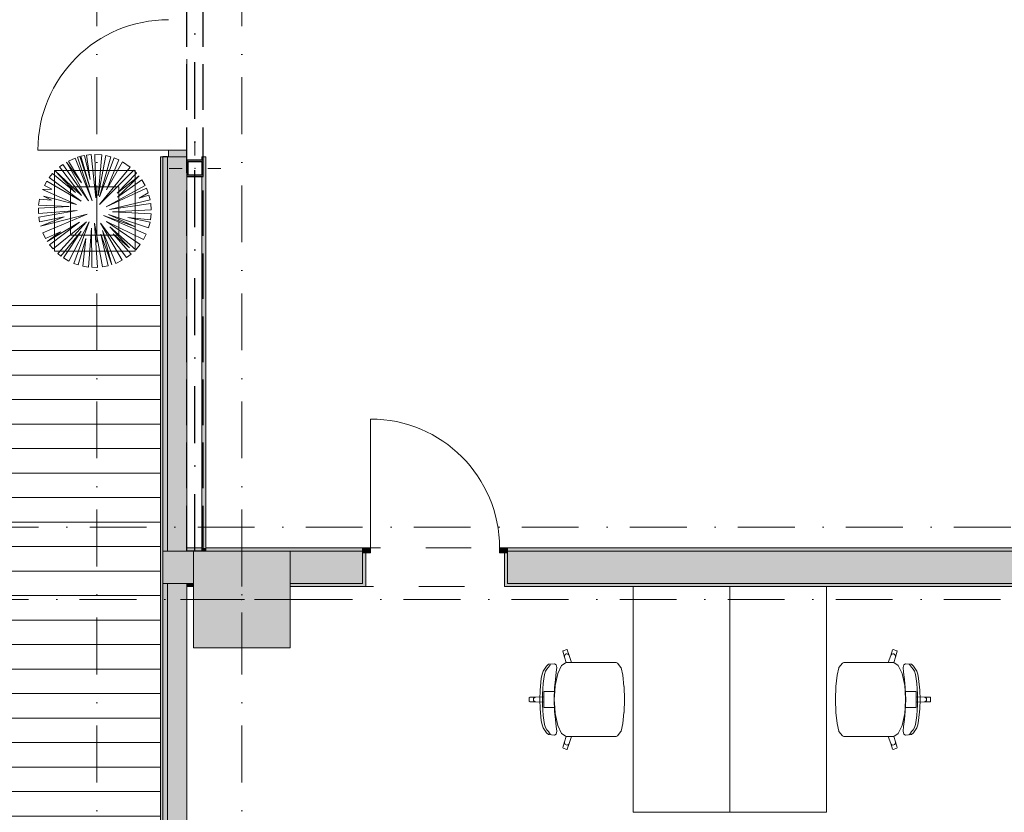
# Model space of a CAD drawing. Header units: millimetres. Extents: x -14761 to 157739, y -22400 to 107990.
# Tile 33 of 256: x 35072 to 41182, y 34680 to 39597. Entities that reach past the tile are written whole.
import ezdxf

# ---------------------------------------------------------------- set-up
doc = ezdxf.new("R2010")
doc.units = ezdxf.units.MM
doc.header["$MEASUREMENT"] = 0
for name, pattern in [('Невидимая', [391.222223, 282.222223, -109]), ('Штриховая', [564.444447, 282.222223, -282.222223]), ('Штрихпунктирная', [670.277762, 352.777767, -176.388884, 0, -141.111112])]:
    doc.linetypes.add(name, pattern=pattern)
for name, color, linetype in [('Интерьер - Мебель', 7, 'Continuous'), ('Конструктив - ГКЛ', 7, 'Continuous'), ('Конструктив - Колонны', 7, 'Continuous'), ('Конструктив - Стена сущ для Кладочного плана', 7, 'Continuous'), ('Конструктив - Стены Блок 200 нов', 7, 'Continuous'), ('Конструктив - Стены наружние фасад', 7, 'Continuous'), ('УЛИЦА_Стойки стропильные', 7, 'Continuous'), ('Элемент Модели - Зона', 7, 'Continuous'), ('Элемент Модели - Оси', 7, 'Continuous')]:
    doc.layers.add(name, color=color, linetype=linetype)

msp = doc.modelspace()

# ---------------------------------------------------------------- hatches: boundary and pattern name
at = {"linetype": 'Continuous', "lineweight": 15, "true_color": 0xb1b1b1}
h = msp.add_hatch(dxfattribs=at)
h.set_pattern_fill('Настил_01', color=253, style=0, pattern_type=2)
h.set_pattern_definition([(0, (0, 0), (0, 152), [])])
h.paths.add_polyline_path([(35945, 28824.9), (35945, 37825), (29945.3, 37825), (29945.3, 28824.9)])
at = {"layer": 'Конструктив - ГКЛ', "linetype": 'Continuous', "lineweight": 0, "true_color": 0x000000}
for points in [[(36227, 38747.5), (36202, 38747.5), (36202, 38725), (36210, 38725), (36210, 38625), (36202, 38625), (36202, 36320), (36227, 36320)], [(36202, 36300), (36227, 36300), (36227, 36320), (36202, 36320)]]:
    msp.add_hatch(color=18, dxfattribs=at).paths.add_polyline_path(points)
at = {"layer": 'Конструктив - Колонны', "linetype": 'Continuous', "lineweight": 0, "true_color": 0x000000}
msp.add_hatch(color=18, dxfattribs=at).paths.add_polyline_path([(36150, 35700), (36750, 35700), (36750, 36300), (36150, 36300)])
at = {"layer": 'Конструктив - Стены Блок 200 нов', "linetype": 'Continuous', "lineweight": 0, "true_color": 0x000000}
for points in [[(35990, 36100), (35990, 36300), (35960, 36300), (35960, 36100)], [(36110, 36100), (36110, 36300), (35990, 36300), (35990, 36100)], [(36202, 36320), (36110, 36320), (36110, 36300), (36202, 36300)], [(36110, 36300), (36110, 36100), (36150, 36100), (36150, 36300)], [(37199.8, 36320), (36227, 36320), (36227, 36300), (37199.8, 36300)], [(36750, 36100), (37199.8, 36100), (37199.8, 36290), (37199.8, 36300), (36750, 36300)], [(37199.8, 36320), (37199.8, 36290), (37249.8, 36290), (37249.8, 36320)], [(38099.8, 36290), (38099.8, 36320), (38049.8, 36320), (38049.8, 36290)], [(38099.8, 36300), (41880.3, 36300), (41880.3, 36320), (38099.8, 36320)], [(38099.8, 36300), (38099.8, 36290), (38099.8, 36100), (41900.3, 36100), (41900.3, 36300)], [(37219.8, 36080), (37219.8, 36290), (37199.8, 36290), (37199.8, 36100), (37199.8, 36080)], [(38099.8, 36080), (38099.8, 36100), (38099.8, 36290), (38079.8, 36290), (38079.8, 36080)], [(36110, 36100), (36110, 36080), (36150, 36080), (36150, 36100)], [(36750, 36080), (37199.8, 36080), (37199.8, 36100), (36750, 36100)], [(44700, 36100), (38099.8, 36100), (38099.8, 36080), (44700, 36080)]]:
    msp.add_hatch(color=18, dxfattribs=at).paths.add_polyline_path(points)
at = {"layer": 'Конструктив - Стены наружние фасад', "linetype": 'Continuous', "lineweight": 0, "true_color": 0x000000}
for points in [[(35945, 25850), (35960, 25850), (35960, 38747.5), (35945, 38747.5)], [(35990, 38747.5), (35960, 38747.5), (35960, 36300), (35990, 36300)], [(35990, 36300), (36110, 36300), (36110, 38747.5), (35990, 38747.5)], [(35995, 38747.5), (36110, 38747.5), (36110, 38787.5), (35995, 38787.5)], [(35960, 36100), (35960, 25850), (35990, 25850), (35990, 36100)], [(35990, 36100), (35990, 25850), (36110, 25850), (36110, 36100)]]:
    msp.add_hatch(color=18, dxfattribs=at).paths.add_polyline_path(points)
at = {"layer": 'УЛИЦА_Стойки стропильные', "linetype": 'Continuous', "lineweight": 0, "true_color": 0x000000}
h = msp.add_hatch(color=18, dxfattribs=at)
h.paths.add_polyline_path([(36210, 38625), (36210, 38725), (36110, 38725), (36110, 38625)])
h.paths.add_polyline_path([(36202, 38633), (36118, 38633), (36118, 38717), (36202, 38717)], flags=0)

# ---------------------------------------------------------------- linework, layer by layer
at = {"color": 7, "linetype": 'Continuous', "lineweight": 15, "flags": 128}
msp.add_lwpolyline([(35945, 28824.9), (35945, 37825), (29945.3, 37825), (29945.3, 28824.9)], close=True, dxfattribs=at)
at = {"layer": 'Интерьер - Мебель', "color": 252, "linetype": 'Continuous', "lineweight": 5}
for p, q in [((35416, 38739.2), (35374.5, 38720.6)), ((35522.7, 38474.7), (35416, 38739.2)), ((35444.5, 38748.4), (35431.7, 38744.6)), ((35431.7, 38744.6), (35522.7, 38474.7)), ((35508, 38557.9), (35444.5, 38748.4)), ((35473.8, 38755.2), (35452.6, 38750.5)), ((35452.6, 38750.5), (35508, 38557.9)), ((35509.7, 38606.9), (35473.8, 38755.2)), ((35514.8, 38760.4), (35487.2, 38757.5)), ((35487.2, 38757.5), (35509.7, 38606.9)), ((35543.9, 38492.7), (35514.8, 38760.4)), ((35581.3, 38758.5), (35538.2, 38761.2)), ((35538.2, 38761.2), (35543.9, 38492.7)), ((35558.6, 38504.1), (35581.3, 38758.5)), ((35607, 38754.3), (35558.6, 38504.1)), ((35566.8, 38499.2), (35637.3, 38746.8)), ((35658.3, 38739.9), (35566.8, 38499.2)), ((35637.3, 38746.8), (35607, 38754.3)), ((35686.9, 38728), (35658.3, 38739.9)), ((35340.4, 38700), (35318.6, 38683.8)), ((35318.6, 38683.8), (35455.8, 38507.4)), ((35498.3, 38473.1), (35340.4, 38700)), ((35455.8, 38585.7), (35362.3, 38713.8)), ((35362.3, 38713.8), (35498.3, 38473.1)), ((35374.5, 38720.6), (35455.8, 38585.7)), ((35566.8, 38451.9), (35758.6, 38683.1)), ((35610.8, 38541.6), (35686.9, 38728)), ((35710.2, 38716), (35610.8, 38541.6)), ((35758.6, 38683.1), (35710.2, 38716)), ((35276.8, 38644), (35255.7, 38617.9)), ((35255.7, 38617.9), (35454.2, 38471.5)), ((35418.3, 38525.3), (35276.8, 38644)), ((35455.8, 38507.4), (35292.7, 38660.7)), ((35292.7, 38660.7), (35418.3, 38525.3)), ((35780.5, 38663.8), (35566.8, 38451.9)), ((35677.7, 38520.4), (35798.1, 38645.7)), ((35813, 38628), (35677.7, 38520.4)), ((35679.4, 38495.9), (35813, 38628)), ((35798.1, 38645.7), (35780.5, 38663.8)), ((35240.9, 38596.2), (35225.8, 38569.3)), ((35225.8, 38569.3), (35271.5, 38546.5)), ((35454.2, 38471.5), (35240.9, 38596.2)), ((35609.2, 38435.6), (35850.6, 38569.3)), ((35829.8, 38604.9), (35679.4, 38495.9)), ((35850.6, 38569.3), (35829.8, 38604.9)), ((35271.5, 38546.5), (35214, 38543.4)), ((35214, 38543.4), (35424.8, 38450.2)), ((35424.8, 38450.2), (35219.3, 38502.5)), ((35219.3, 38502.5), (35269.9, 38478)), ((35858.6, 38552.2), (35609.2, 38435.6)), ((35813.1, 38491), (35869.8, 38523.5)), ((35874.3, 38509.4), (35813.1, 38491)), ((35869.8, 38523.5), (35858.6, 38552.2)), ((35881.7, 38479.3), (35874.3, 38509.4)), ((35379.2, 38438.8), (35188.3, 38427.6)), ((35195.4, 38483.1), (35189.8, 38447)), ((35189.8, 38447), (35379.2, 38438.8)), ((35269.9, 38478), (35195.4, 38483.1)), ((35630.4, 38420.9), (35881.7, 38479.3)), ((35885.3, 38457.8), (35630.4, 38420.9)), ((35888.3, 38417.6), (35885.3, 38457.8)), ((35188.3, 38427.6), (35188.3, 38394.6)), ((35188.3, 38394.6), (35428.1, 38414.4)), ((35428.1, 38414.4), (35190.1, 38371.8)), ((35190.1, 38371.8), (35194.4, 38343.8)), ((35194.4, 38343.8), (35348.2, 38373.6)), ((35201.2, 38315.5), (35491.7, 38391.5)), ((35348.2, 38373.6), (35201.2, 38315.5)), ((35491.7, 38391.5), (35215.1, 38275.8)), ((35857, 38266.1), (35592.9, 38383.4)), ((35592.9, 38383.4), (35791.9, 38311.6)), ((35791.9, 38311.6), (35623.9, 38389.9)), ((35623.9, 38389.9), (35872.2, 38305.6)), ((35648.4, 38404.6), (35888.3, 38417.6)), ((35888, 38393.2), (35648.4, 38404.6)), ((35883.9, 38355.3), (35888, 38393.2)), ((35243, 38222.4), (35444.4, 38340.9)), ((35444.4, 38340.9), (35257.5, 38201.4)), ((35279, 38175.4), (35486.8, 38342.6)), ((35486.8, 38342.6), (35308.5, 38146.5)), ((35376.3, 38100.3), (35503.2, 38344.2)), ((35503.2, 38344.2), (35408.8, 38085.5)), ((35555.2, 38061.1), (35537.4, 38336)), ((35537.4, 38336), (35586.3, 38064)), ((35708.4, 38104.9), (35573.3, 38334.4)), ((35573.3, 38334.4), (35735.4, 38121.5)), ((35819.7, 38202.6), (35610.8, 38345.8)), ((35610.8, 38345.8), (35839.8, 38232.9)), ((35754.4, 38181.1), (35632, 38313.2)), ((35632, 38313.2), (35792.8, 38170.5)), ((35881.3, 38341), (35743, 38370.3)), ((35743, 38370.3), (35883.9, 38355.3)), ((35872.2, 38305.6), (35881.3, 38341)), ((35215.1, 38275.8), (35232.9, 38239.2)), ((35232.9, 38239.2), (35325.3, 38280.6)), ((35325.3, 38280.6), (35243, 38222.4)), ((35327.5, 38131.2), (35454.2, 38285.5)), ((35454.2, 38285.5), (35343.4, 38119.9)), ((35498.4, 38063), (35517.8, 38305)), ((35517.8, 38305), (35519.4, 38061.2)), ((35620.9, 38070.6), (35576.6, 38265.9)), ((35576.6, 38265.9), (35643.9, 38077)), ((35643.9, 38077), (35586.4, 38290.4)), ((35586.4, 38290.4), (35668.1, 38085.7)), ((35764.1, 38143.3), (35651.6, 38269.2)), ((35651.6, 38269.2), (35754.4, 38181.1)), ((35839.8, 38232.9), (35857, 38266.1)), ((35257.5, 38201.4), (35279, 38175.4)), ((35434.1, 38076.5), (35483.6, 38239.8)), ((35483.6, 38239.8), (35464.4, 38068.6)), ((35792.8, 38170.5), (35819.7, 38202.6)), ((35308.5, 38146.5), (35327.5, 38131.2)), ((35735.4, 38121.5), (35764.1, 38143.3)), ((35343.4, 38119.9), (35376.3, 38100.3)), ((35408.8, 38085.5), (35434.1, 38076.5)), ((35464.4, 38068.6), (35498.4, 38063)), ((35586.3, 38064), (35620.9, 38070.6)), ((35668.1, 38085.7), (35708.4, 38104.9)), ((35519.4, 38061.2), (35555.2, 38061.1))]:
    msp.add_line(p, q, dxfattribs=at)
at = {"layer": 'Интерьер - Мебель', "color": 7, "linetype": 'Continuous', "lineweight": 15}
for p, q in [((35288.3, 38661.2), (35288.3, 38161.2)), ((35788.3, 38661.2), (35288.3, 38661.2)), ((35788.3, 38161.2), (35788.3, 38661.2)), ((35388.3, 38561.2), (35388.3, 38261.2)), ((35688.3, 38561.2), (35388.3, 38561.2)), ((35688.3, 38261.2), (35688.3, 38561.2)), ((35388.3, 38261.2), (35688.3, 38261.2)), ((35288.3, 38161.2), (35788.3, 38161.2)), ((38443.9, 35682.5), (38442, 35678.7)), ((38466.6, 35690), (38443.9, 35682.5)), ((38470.4, 35688.1), (38466.6, 35690)), ((38481.8, 35652.6), (38470.4, 35688.1)), ((40477.7, 35652.6), (40489.1, 35688.1)), ((40489.1, 35688.1), (40492.9, 35690)), ((40492.9, 35690), (40515.7, 35682.5)), ((40515.7, 35682.5), (40517.6, 35678.7)), ((38442, 35678.7), (38453.4, 35643.3)), ((38454.3, 35654.8), (38452.7, 35649.2)), ((38452.7, 35649.2), (38453.4, 35643.3)), ((38453.4, 35643.3), (38463, 35609.2)), ((38457.9, 35659.5), (38454.3, 35654.8)), ((38463, 35662.3), (38457.9, 35659.5)), ((38468.8, 35663), (38463, 35662.3)), ((38474.4, 35661.4), (38468.8, 35663)), ((38479, 35657.8), (38474.4, 35661.4)), ((38481.8, 35652.6), (38479, 35657.8)), ((38497.5, 35609.3), (38481.8, 35652.6)), ((40462, 35609.3), (40477.7, 35652.6)), ((40477.7, 35652.6), (40480.6, 35657.8)), ((40480.6, 35657.8), (40485.2, 35661.4)), ((40485.2, 35661.4), (40490.8, 35663)), ((40490.8, 35663), (40496.6, 35662.3)), ((40506.2, 35643.3), (40496.5, 35609.2)), ((40496.6, 35662.3), (40501.7, 35659.5)), ((40501.7, 35659.5), (40505.3, 35654.8)), ((40505.3, 35654.8), (40506.9, 35649.2)), ((40517.6, 35678.7), (40506.2, 35643.3)), ((40506.9, 35649.2), (40506.2, 35643.3)), ((38340.8, 35587.6), (38320.7, 35556.5)), ((38335.5, 35554.8), (38343.2, 35568)), ((38354, 35598.1), (38340.8, 35587.6)), ((38343.2, 35568), (38353.3, 35579.7)), ((38353.3, 35579.7), (38359.4, 35588.8)), ((38390.1, 35601.4), (38354, 35598.1)), ((38359.4, 35588.8), (38364.6, 35595)), ((38364.6, 35595), (38367.2, 35598.8)), ((38401.6, 35594.7), (38390.1, 35601.4)), ((38404.7, 35577.5), (38401.6, 35594.7)), ((38402.1, 35548.5), (38404.7, 35577.5)), ((38435.2, 35591.8), (38411.4, 35542.1)), ((38463, 35609.2), (38435.2, 35591.8)), ((38463.2, 35609.3), (38463, 35609.2)), ((38463.2, 35609.3), (38497.5, 35609.3)), ((38706.6, 35609.3), (38497.5, 35609.3)), ((38742.7, 35609.3), (38706.6, 35609.3)), ((38773.7, 35609.3), (38742.7, 35609.3)), ((38782.3, 35604.7), (38773.7, 35609.3)), ((38803.5, 35577.9), (38782.3, 35604.7)), ((38804.4, 35575.8), (38803.5, 35577.9)), ((38815, 35529.9), (38804.4, 35575.8)), ((40144.5, 35529.9), (40155.2, 35575.8)), ((40155.2, 35575.8), (40156.1, 35577.9)), ((40156.1, 35577.9), (40177.2, 35604.7)), ((40177.2, 35604.7), (40185.8, 35609.3)), ((40185.8, 35609.3), (40216.9, 35609.3)), ((40216.9, 35609.3), (40252.9, 35609.3)), ((40252.9, 35609.3), (40462, 35609.3)), ((40496.3, 35609.3), (40462, 35609.3)), ((40496.3, 35609.3), (40496.5, 35609.2)), ((40496.5, 35609.2), (40524.3, 35591.8)), ((40524.3, 35591.8), (40548.1, 35542.1)), ((40554.8, 35577.5), (40557.9, 35594.7)), ((40557.4, 35548.5), (40554.8, 35577.5)), ((40557.9, 35594.7), (40569.4, 35601.4)), ((40569.4, 35601.4), (40605.5, 35598.1)), ((40595, 35595), (40592.4, 35598.8)), ((40600.1, 35588.8), (40595, 35595)), ((40606.3, 35579.7), (40600.1, 35588.8)), ((40605.5, 35598.1), (40618.7, 35587.6)), ((40616.3, 35568), (40606.3, 35579.7)), ((40624, 35554.8), (40616.3, 35568)), ((40618.7, 35587.6), (40638.8, 35556.5)), ((38308.7, 35510.7), (38301.7, 35437.5)), ((38313.5, 35536.6), (38308.7, 35510.7)), ((38320.7, 35556.5), (38313.5, 35536.6)), ((38320.6, 35478.5), (38324.3, 35508.5)), ((38324.3, 35508.5), (38329.2, 35534.5)), ((38329.2, 35534.5), (38335.5, 35554.8)), ((38391.6, 35452.3), (38396.3, 35503.2)), ((38411.4, 35542.1), (38395.5, 35467.7)), ((38396.3, 35503.2), (38402.1, 35548.5)), ((38822.2, 35461.1), (38815, 35529.9)), ((40137.3, 35461.1), (40144.5, 35529.9)), ((40548.1, 35542.1), (40564, 35467.7)), ((40563.3, 35503.2), (40557.4, 35548.5)), ((40567.9, 35452.3), (40563.3, 35503.2)), ((40630.3, 35534.5), (40624, 35554.8)), ((40635.2, 35508.5), (40630.3, 35534.5)), ((40638.9, 35478.5), (40635.2, 35508.5)), ((40638.8, 35556.5), (40646, 35536.6)), ((40646, 35536.6), (40650.8, 35510.7)), ((40650.8, 35510.7), (40657.8, 35437.5)), ((38316.6, 35412.7), (38318.1, 35446.1)), ((38318.1, 35446.1), (38320.6, 35478.5)), ((38389.3, 35380), (38391.6, 35452.3)), ((38395.5, 35467.7), (38393.1, 35430.3)), ((38822.3, 35460), (38822.2, 35461.1)), ((38824.8, 35380), (38822.3, 35460)), ((40134.8, 35380), (40137.2, 35460)), ((40137.2, 35460), (40137.3, 35461.1)), ((40564, 35467.7), (40566.4, 35430.3)), ((40570.3, 35380), (40567.9, 35452.3)), ((40641.5, 35446.1), (40638.9, 35478.5)), ((40642.9, 35412.7), (40641.5, 35446.1)), ((38237.8, 35395.1), (38234.8, 35392.1)), ((38234.8, 35392.1), (38234.8, 35380)), ((38234.8, 35367.9), (38234.8, 35380)), ((38274.7, 35395.1), (38237.8, 35395.1)), ((38260.8, 35385.8), (38259.7, 35380)), ((38260.8, 35374.2), (38259.7, 35380)), ((38264.1, 35390.7), (38260.8, 35385.8)), ((38268.9, 35393.9), (38264.1, 35390.7)), ((38274.7, 35395.1), (38268.9, 35393.9)), ((38324.5, 35396.9), (38274.7, 35395.1)), ((38301.7, 35437.5), (38299.5, 35380)), ((38301.7, 35322.5), (38299.5, 35380)), ((38316.1, 35380), (38316.6, 35412.7)), ((38316.1, 35380), (38316.6, 35347.3)), ((38354.4, 35430.3), (38324.5, 35430.3)), ((38324.5, 35430.3), (38324.5, 35396.9)), ((38324.5, 35396.9), (38324.5, 35380)), ((38324.5, 35363.1), (38324.5, 35380)), ((38393.1, 35430.3), (38354.4, 35430.3)), ((38389.3, 35380), (38391.6, 35307.7)), ((38393.1, 35430.3), (38389.9, 35380)), ((38393.1, 35329.7), (38389.9, 35380)), ((38824.8, 35380), (38822.3, 35300)), ((40134.8, 35380), (40137.2, 35300)), ((40566.4, 35430.3), (40569.6, 35380)), ((40566.4, 35430.3), (40605.1, 35430.3)), ((40566.4, 35329.7), (40569.6, 35380)), ((40570.3, 35380), (40567.9, 35307.7)), ((40605.1, 35430.3), (40635, 35430.3)), ((40635, 35430.3), (40635, 35396.9)), ((40635, 35396.9), (40635, 35380)), ((40635, 35396.9), (40684.9, 35395.1)), ((40635, 35363.1), (40635, 35380)), ((40643.4, 35380), (40642.9, 35412.7)), ((40643.4, 35380), (40642.9, 35347.3)), ((40657.8, 35437.5), (40660, 35380)), ((40657.8, 35322.5), (40660, 35380)), ((40684.9, 35395.1), (40690.6, 35393.9)), ((40684.9, 35395.1), (40721.8, 35395.1)), ((40690.6, 35393.9), (40695.5, 35390.7)), ((40695.5, 35390.7), (40698.7, 35385.8)), ((40698.7, 35385.8), (40699.8, 35380)), ((40698.7, 35374.2), (40699.8, 35380)), ((40721.8, 35395.1), (40724.8, 35392.1)), ((40724.8, 35392.1), (40724.8, 35380)), ((40724.8, 35367.9), (40724.8, 35380)), ((38237.8, 35364.9), (38234.8, 35367.9)), ((38274.7, 35364.9), (38237.8, 35364.9)), ((38264.1, 35369.3), (38260.8, 35374.2)), ((38268.9, 35366.1), (38264.1, 35369.3)), ((38274.7, 35364.9), (38268.9, 35366.1)), ((38324.5, 35363.1), (38274.7, 35364.9)), ((38308.7, 35249.3), (38301.7, 35322.5)), ((38316.6, 35347.3), (38318.1, 35313.9)), ((38324.5, 35329.7), (38324.5, 35363.1)), ((38354.4, 35329.7), (38324.5, 35329.7)), ((38393.1, 35329.7), (38354.4, 35329.7)), ((38395.5, 35292.3), (38393.1, 35329.7)), ((40564, 35292.3), (40566.4, 35329.7)), ((40566.4, 35329.7), (40605.1, 35329.7)), ((40605.1, 35329.7), (40635, 35329.7)), ((40635, 35363.1), (40684.9, 35364.9)), ((40635, 35329.7), (40635, 35363.1)), ((40642.9, 35347.3), (40641.5, 35313.9)), ((40650.8, 35249.3), (40657.8, 35322.5)), ((40684.9, 35364.9), (40690.6, 35366.1)), ((40684.9, 35364.9), (40721.8, 35364.9)), ((40690.6, 35366.1), (40695.5, 35369.3)), ((40695.5, 35369.3), (40698.7, 35374.2)), ((40721.8, 35364.9), (40724.8, 35367.9)), ((38318.1, 35313.9), (38320.6, 35281.5)), ((38320.6, 35281.5), (38324.3, 35251.5)), ((38391.6, 35307.7), (38396.3, 35256.8)), ((38411.4, 35217.9), (38395.5, 35292.3)), ((38396.3, 35256.8), (38402.1, 35211.5)), ((38822.2, 35298.9), (38815, 35230.1)), ((38822.3, 35300), (38822.2, 35298.9)), ((40137.2, 35300), (40137.3, 35298.9)), ((40137.3, 35298.9), (40144.5, 35230.1)), ((40548.1, 35217.9), (40564, 35292.3)), ((40563.3, 35256.8), (40557.4, 35211.5)), ((40567.9, 35307.7), (40563.3, 35256.8)), ((40638.9, 35281.5), (40635.2, 35251.5)), ((40641.5, 35313.9), (40638.9, 35281.5)), ((38313.5, 35223.4), (38308.7, 35249.3)), ((38320.7, 35203.5), (38313.5, 35223.4)), ((38340.8, 35172.4), (38320.7, 35203.5)), ((38324.3, 35251.5), (38329.2, 35225.5)), ((38329.2, 35225.5), (38335.5, 35205.2)), ((38335.5, 35205.2), (38343.2, 35192)), ((38402.1, 35211.5), (38404.7, 35182.5)), ((38435.2, 35168.2), (38411.4, 35217.9)), ((38815, 35230.1), (38804.4, 35184.2)), ((40144.5, 35230.1), (40155.2, 35184.2)), ((40524.3, 35168.2), (40548.1, 35217.9)), ((40557.4, 35211.5), (40554.8, 35182.5)), ((40624, 35205.2), (40616.3, 35192)), ((40618.7, 35172.4), (40638.8, 35203.5)), ((40630.3, 35225.5), (40624, 35205.2)), ((40635.2, 35251.5), (40630.3, 35225.5)), ((40638.8, 35203.5), (40646, 35223.4)), ((40646, 35223.4), (40650.8, 35249.3)), ((38354, 35161.9), (38340.8, 35172.4)), ((38343.2, 35192), (38353.3, 35180.3)), ((38353.3, 35180.3), (38359.4, 35171.2)), ((38390.1, 35158.6), (38354, 35161.9)), ((38359.4, 35171.2), (38364.6, 35165)), ((38364.6, 35165), (38367.2, 35161.2)), ((38401.6, 35165.3), (38390.1, 35158.6)), ((38404.7, 35182.5), (38401.6, 35165.3)), ((38463, 35150.8), (38435.2, 35168.2)), ((38453.4, 35116.7), (38463, 35150.8)), ((38463.2, 35150.7), (38463, 35150.8)), ((38463.2, 35150.7), (38497.5, 35150.7)), ((38497.5, 35150.7), (38481.8, 35107.4)), ((38706.6, 35150.7), (38497.5, 35150.7)), ((38742.7, 35150.7), (38706.6, 35150.7)), ((38773.7, 35150.7), (38742.7, 35150.7)), ((38782.3, 35155.3), (38773.7, 35150.7)), ((38803.5, 35182.1), (38782.3, 35155.3)), ((38804.4, 35184.2), (38803.5, 35182.1)), ((40155.2, 35184.2), (40156.1, 35182.1)), ((40156.1, 35182.1), (40177.2, 35155.3)), ((40177.2, 35155.3), (40185.8, 35150.7)), ((40185.8, 35150.7), (40216.9, 35150.7)), ((40216.9, 35150.7), (40252.9, 35150.7)), ((40252.9, 35150.7), (40462, 35150.7)), ((40496.3, 35150.7), (40462, 35150.7)), ((40462, 35150.7), (40477.7, 35107.4)), ((40496.3, 35150.7), (40496.5, 35150.8)), ((40496.5, 35150.8), (40524.3, 35168.2)), ((40506.2, 35116.7), (40496.5, 35150.8)), ((40554.8, 35182.5), (40557.9, 35165.3)), ((40557.9, 35165.3), (40569.4, 35158.6)), ((40569.4, 35158.6), (40605.5, 35161.9)), ((40595, 35165), (40592.4, 35161.2)), ((40600.1, 35171.2), (40595, 35165)), ((40606.3, 35180.3), (40600.1, 35171.2)), ((40605.5, 35161.9), (40618.7, 35172.4)), ((40616.3, 35192), (40606.3, 35180.3)), ((38442, 35081.3), (38453.4, 35116.7)), ((38443.9, 35077.5), (38442, 35081.3)), ((38466.6, 35070), (38443.9, 35077.5)), ((38452.7, 35110.8), (38453.4, 35116.7)), ((38454.3, 35105.2), (38452.7, 35110.8)), ((38457.9, 35100.5), (38454.3, 35105.2)), ((38463, 35097.7), (38457.9, 35100.5)), ((38468.8, 35097), (38463, 35097.7)), ((38470.4, 35071.9), (38466.6, 35070)), ((38474.4, 35098.6), (38468.8, 35097)), ((38481.8, 35107.4), (38470.4, 35071.9)), ((38479, 35102.2), (38474.4, 35098.6)), ((38481.8, 35107.4), (38479, 35102.2)), ((40477.7, 35107.4), (40480.6, 35102.2)), ((40477.7, 35107.4), (40489.1, 35071.9)), ((40480.6, 35102.2), (40485.2, 35098.6)), ((40485.2, 35098.6), (40490.8, 35097)), ((40489.1, 35071.9), (40492.9, 35070)), ((40490.8, 35097), (40496.6, 35097.7)), ((40492.9, 35070), (40515.7, 35077.5)), ((40496.6, 35097.7), (40501.7, 35100.5)), ((40501.7, 35100.5), (40505.3, 35105.2)), ((40505.3, 35105.2), (40506.9, 35110.8)), ((40506.9, 35110.8), (40506.2, 35116.7)), ((40517.6, 35081.3), (40506.2, 35116.7)), ((40515.7, 35077.5), (40517.6, 35081.3))]:
    msp.add_line(p, q, dxfattribs=at)
at = {"layer": 'Интерьер - Мебель', "color": 7, "linetype": 'Continuous', "lineweight": 15, "flags": 128}
for points in [[(39479.8, 34680), (39479.8, 36080), (38879.8, 36080), (38879.8, 34680)], [(39479.8, 34680), (39479.8, 36080), (40079.8, 36080), (40079.8, 34680)]]:
    msp.add_lwpolyline(points, close=True, dxfattribs=at)
at = {"layer": 'Конструктив - ГКЛ', "color": 251, "linetype": 'Continuous', "lineweight": 15, "true_color": 0x575757, "flags": 128}
for points in [[(36202, 38747.5), (36227, 38747.5)], [(36202, 38747.5), (36202, 38725)], [(36227, 36325), (36227, 38747.5)], [(36202, 38625), (36202, 36325)]]:
    msp.add_lwpolyline(points, dxfattribs=at)
at = {"layer": 'Конструктив - Колонны', "color": 251, "linetype": 'Continuous', "lineweight": 5, "true_color": 0x575757}
for p, q in [((36450, 36080), (36450, 36380)), ((36370, 36000), (36070, 36000)), ((36530, 36000), (36830, 36000)), ((36450, 35920), (36450, 35620))]:
    msp.add_line(p, q, dxfattribs=at)
at = {"layer": 'Конструктив - Колонны', "color": 251, "linetype": 'Continuous', "lineweight": 15, "true_color": 0x575757, "flags": 128}
msp.add_lwpolyline([(36150, 35700), (36750, 35700), (36750, 36300), (36150, 36300)], close=True, dxfattribs=at)
at = {"layer": 'Конструктив - Колонны', "color": 251, "linetype": 'Continuous', "lineweight": 5, "true_color": 0x575757}
msp.add_point((36450, 36000), dxfattribs=at)
at = {"layer": 'Конструктив - Стена сущ для Кладочного плана', "color": 251, "linetype": 'Невидимая', "lineweight": 30, "true_color": 0x575757}
for p, q in [((36110, 36300), (36110, 44700)), ((36210, 36300), (36210, 44700)), ((36210, 36300), (36110, 36300))]:
    msp.add_line(p, q, dxfattribs=at)
at = {"layer": 'Конструктив - Стена сущ для Кладочного плана', "color": 251, "linetype": 'Штрихпунктирная', "lineweight": 30, "true_color": 0x575757}
msp.add_line((36160, 36300), (36160, 44700), dxfattribs=at)
at = {"layer": 'Конструктив - Стены Блок 200 нов', "color": 251, "linetype": 'Continuous', "lineweight": 5, "true_color": 0x575757}
for p, q in [((37249.8, 36320), (37249.8, 37120)), ((37199.8, 36320), (37249.8, 36320)), ((37199.8, 36290), (37199.8, 36320)), ((37249.8, 36320), (37249.8, 36290)), ((38049.8, 36290), (38049.8, 36320)), ((38049.8, 36320), (38099.8, 36320)), ((38099.8, 36320), (38099.8, 36290)), ((37249.8, 36290), (37199.8, 36290)), ((38099.8, 36290), (38049.8, 36290))]:
    msp.add_line(p, q, dxfattribs=at)
at = {"layer": 'Конструктив - Стены Блок 200 нов', "color": 251, "linetype": 'Continuous', "lineweight": 20, "true_color": 0x575757}
for p, q in [((36150, 36300), (36110, 36300)), ((37199.8, 36300), (36750, 36300)), ((37199.8, 36320), (37199.8, 36300)), ((37199.8, 36320), (37199.8, 36300)), ((37199.8, 36320), (37199.8, 36300)), ((37199.8, 36300), (37199.8, 36290)), ((37199.8, 36300), (37199.8, 36290)), ((37199.8, 36300), (37199.8, 36290)), ((38099.8, 36320), (38099.8, 36300)), ((38099.8, 36320), (38099.8, 36300)), ((38099.8, 36320), (38099.8, 36300)), ((41900.3, 36300), (38099.8, 36300)), ((38099.8, 36300), (38099.8, 36290)), ((38099.8, 36300), (38099.8, 36290)), ((38099.8, 36300), (38099.8, 36290)), ((37199.8, 36290), (37219.8, 36290)), ((37199.8, 36100), (37199.8, 36290)), ((37219.8, 36290), (37219.8, 36080)), ((37219.8, 36290), (37219.8, 36080)), ((38079.8, 36290), (38079.8, 36080)), ((38099.8, 36290), (38079.8, 36290)), ((38079.8, 36290), (38079.8, 36080)), ((38099.8, 36100), (38099.8, 36290)), ((36110, 36100), (36150, 36100)), ((36750, 36100), (37199.8, 36100)), ((37199.8, 36080), (37219.8, 36080)), ((37199.8, 36080), (37219.8, 36080)), ((38099.8, 36080), (38079.8, 36080)), ((38099.8, 36080), (38079.8, 36080)), ((38099.8, 36100), (41900.3, 36100))]:
    msp.add_line(p, q, dxfattribs=at)
at = {"layer": 'Конструктив - Стены Блок 200 нов', "color": 251, "linetype": 'Continuous', "lineweight": 15, "true_color": 0x575757}
for p, q in [((36202, 36320), (36202, 36300)), ((36202, 36320), (36202, 36300)), ((36227, 36300), (36227, 36320)), ((36227, 36300), (36227, 36320))]:
    msp.add_line(p, q, dxfattribs=at)
at = {"layer": 'Конструктив - Стены Блок 200 нов', "color": 251, "linetype": 'Continuous', "lineweight": 20, "true_color": 0x575757, "flags": 128}
for points in [[(36202, 36320), (36110, 36320)], [(36110, 36320), (36110, 36300)], [(37199.8, 36320), (36227, 36320)], [(41880.3, 36320), (38099.8, 36320)], [(36110, 36100), (36110, 36080)], [(36110, 36080), (36150, 36080)], [(36750, 36080), (37199.8, 36080)], [(38099.8, 36080), (44700, 36080)]]:
    msp.add_lwpolyline(points, dxfattribs=at)
at = {"layer": 'Конструктив - Стены Блок 200 нов', "color": 251, "linetype": 'Continuous', "lineweight": 5, "true_color": 0x575757}
msp.add_arc((37249.8, 36320), 800, 0, 90, dxfattribs=at)
at = {"layer": 'Конструктив - Стены наружние фасад', "color": 251, "linetype": 'Continuous', "lineweight": 15, "true_color": 0x575757}
for p, q in [((35995, 38787.5), (35185, 38787.5)), ((35960, 38747.5), (35945, 38747.5)), ((35960, 38747.5), (35945, 38747.5)), ((35990, 38747.5), (35960, 38747.5)), ((35995, 38747.5), (35990, 38747.5)), ((35995, 38747.5), (35995, 38787.5)), ((35995, 38787.5), (36110, 38787.5)), ((36110, 38747.5), (35995, 38747.5)), ((36110, 38747.5), (35995, 38747.5)), ((36110, 38747.5), (35995, 38747.5)), ((36110, 38787.5), (36110, 38747.5))]:
    msp.add_line(p, q, dxfattribs=at)
at = {"layer": 'Конструктив - Стены наружние фасад', "color": 251, "linetype": 'Continuous', "lineweight": 20, "true_color": 0x575757}
for p, q in [((35960, 36300), (35960, 38747.5)), ((35990, 36300), (35990, 38747.5)), ((35990, 36300), (35960, 36300)), ((35960, 36300), (35960, 36100)), ((35990, 36300), (35960, 36300)), ((35960, 36300), (35960, 36100)), ((36110, 36300), (35990, 36300)), ((36110, 36300), (35990, 36300)), ((35960, 36100), (35990, 36100)), ((35960, 25850), (35960, 36100)), ((35960, 36100), (35990, 36100)), ((35990, 36100), (36110, 36100)), ((35990, 25850), (35990, 36100)), ((35990, 36100), (36110, 36100))]:
    msp.add_line(p, q, dxfattribs=at)
at = {"layer": 'Конструктив - Стены наружние фасад', "color": 251, "linetype": 'Continuous', "lineweight": 30, "true_color": 0x575757}
msp.add_line((35990, 38747.5), (35960, 38747.5), dxfattribs=at)
at = {"layer": 'Конструктив - Стены наружние фасад', "color": 251, "linetype": 'Continuous', "lineweight": 5, "true_color": 0x575757}
for p, q in [((35995, 38747.5), (35990, 38747.5)), ((36110, 38747.5), (35995, 38747.5))]:
    msp.add_line(p, q, dxfattribs=at)
at = {"layer": 'Конструктив - Стены наружние фасад', "color": 251, "linetype": 'Continuous', "lineweight": 20, "true_color": 0x575757, "flags": 128}
for points in [[(35945, 38747.5), (35945, 25850)], [(36110, 38725), (36110, 38747.5)], [(36110, 36300), (36110, 38625)], [(36110, 25850), (36110, 36100)]]:
    msp.add_lwpolyline(points, dxfattribs=at)
at = {"layer": 'Конструктив - Стены наружние фасад', "color": 251, "linetype": 'Continuous', "lineweight": 15, "true_color": 0x575757}
msp.add_arc((35995, 38787.5), 810, 90, 180, dxfattribs=at)
at = {"layer": 'УЛИЦА_Стойки стропильные', "color": 251, "linetype": 'Continuous', "lineweight": 5, "true_color": 0x575757}
for p, q in [((36160, 38755), (36160, 38835)), ((36080, 38675), (36000, 38675)), ((36240, 38675), (36320, 38675)), ((36160, 38595), (36160, 38515))]:
    msp.add_line(p, q, dxfattribs=at)
at = {"layer": 'УЛИЦА_Стойки стропильные', "color": 251, "linetype": 'Continuous', "lineweight": 30, "true_color": 0x575757, "flags": 128}
for points in [[(36210, 38625), (36210, 38725), (36110, 38725), (36110, 38625)], [(36202, 38633), (36118, 38633), (36118, 38717), (36202, 38717)]]:
    msp.add_lwpolyline(points, close=True, dxfattribs=at)
at = {"layer": 'УЛИЦА_Стойки стропильные', "color": 251, "linetype": 'Continuous', "lineweight": 5, "true_color": 0x575757}
msp.add_point((36160, 38675), dxfattribs=at)
at = {"layer": 'Элемент Модели - Зона', "color": 7, "linetype": 'Штриховая', "lineweight": 15, "flags": 128}
for points in [[(36150, 44957.4), (36110, 44957.4), (36110, 36320), (41880.3, 36320), (41880.3, 39141.6), (45142.5, 42405.1), (45156.7, 42391), (45156.7, 42420), (63300, 42420), (63300, 42400), (77399.7, 42400), (77399.7, 42420), (114081.4, 42420), (117316.7, 39176.5), (117320.1, 38841.9), (117320.1, 36305), (117360, 36305), (117360, 34300), (117120, 34300), (117120, 35700), (116700, 35700), (116700, 36100), (108300, 36100), (108300, 35700), (107700, 35700), (107700, 36100), (99320, 36100), (99320, 26970), (107700, 26970), (107700, 27650), (108300, 27650), (108300, 26460), (112380, 26460), (112380, 27370), (112500, 27370), (112500, 21180.1), (117120, 21180.1), (117120, 26250), (116650, 26250), (116650, 27750), (117120, 27750), (117120, 32800), (117360, 32800), (117360, 20150.1), (117120, 20150.1), (117120, 20940.1), (99320, 20940.1), (99320, 14650.1), (117120, 14650.1), (117120, 17700.1), (116700.1, 17700.1), (116700.1, 18325.6), (117120, 18325.6), (117120, 18650.1), (117360, 18650.1), (117360, 18320.1), (120850, 18320.1), (120850, 37205.1), (120238.9, 37205.1), (120238.9, 45000), (125700, 45000), (125700, 45300), (126300, 45300), (126300, 45000), (141025, 45000), (141025, 45100), (140125, 45100), (140125, 47500), (132700, 47500), (132700, 53680), (130530, 53680), (130530, 54300), (129182.9, 54300), (126300, 54300), (126300, 53700), (125700, 53700), (125700, 54212.5), (124799.8, 54212.5), (117300, 54212.5), (117300, 53700), (116700, 53700), (116700, 54212.5), (108300, 54212.5), (108300, 53700), (107700, 53700), (107700, 54212.5), (99300, 54212.5), (99300, 53700), (98700, 53700), (98700, 54212.5), (90650, 54212.5), (90650, 53700), (90050, 53700), (89950, 53700), (89950, 48632.8), (77450.1, 48632.8), (77450.1, 53800), (77450.1, 61690), (77460.1, 61690), (77460.1, 67850), (74720, 67850), (74720, 59730), (73964.5, 59730), (73964.5, 54212), (72300.1, 54212), (72300.1, 53700), (71700.1, 53700), (71700.1, 54212), (63300, 54212), (63300, 53700), (62700, 53700), (62700, 54212), (61025, 54212), (61025, 46500), (61025, 45000), (54300, 45000), (54300, 44700), (53700, 44700), (53700, 45000), (45300, 45000), (45300, 44700), (44700, 44700), (44700, 45000), (36750, 45000), (36750, 44700), (36150, 44700)], [(36110, 27662.5), (45180, 27662.5), (45180, 35700), (44700, 35700), (44700, 36080), (36750, 36080), (36750, 35700), (36150, 35700), (36150, 36080), (36110, 36080)]]:
    msp.add_lwpolyline(points, close=True, dxfattribs=at)
at = {"layer": 'Элемент Модели - Оси', "color": 7, "linetype": 'Штрихпунктирная', "lineweight": 15}
for p, q in [((35550, 92200), (35550, -1975)), ((36450, 92200), (36450, -1975)), ((-12760.6, 36450), (155650, 36450)), ((-12153.2, 36000), (155042.6, 36000))]:
    msp.add_line(p, q, dxfattribs=at)

doc.saveas('drawing.dxf')
